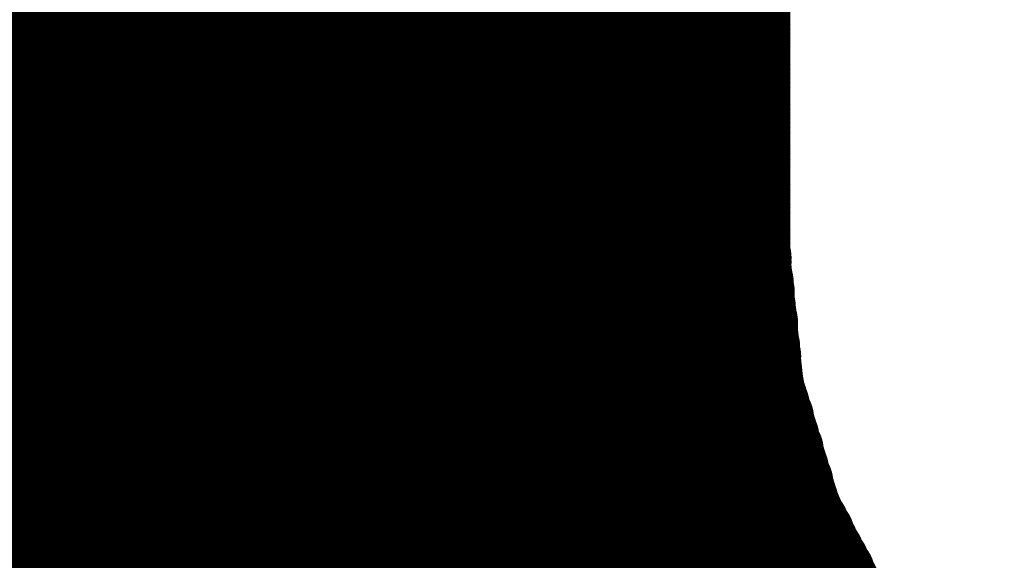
# Model space of a CAD drawing. Extents: x -0.1 to 67.3, y -0.3 to 30.
# Tile 186 of 239: x 35.651 to 35.885, y 15.942 to 16.071. Entities that reach past the tile are written whole.
import ezdxf

# ---------------------------------------------------------------- set-up
doc = ezdxf.new("R2010")
doc.units = 0
doc.layers.add('BG_SILKSCREEN_BOTTOM', color=23, linetype='CONTINUOUS')

msp = doc.modelspace()

# ---------------------------------------------------------------- linework, layer by layer
at = {"layer": 'BG_SILKSCREEN_BOTTOM', "const_width": 0.01905}
for points in [[(35.824414, 17.205198), (35.824414, 16.0147)], [(35.824414, 16.078962), (35.427666, 16.47571)], [(35.824414, 16.077946), (35.427666, 16.474948)], [(35.824414, 16.07693), (35.427666, 16.473678)], [(35.824414, 16.07566), (35.427666, 16.472662)], [(35.824414, 16.074898), (35.427666, 16.471646)], [(35.824414, 16.073628), (35.427666, 16.47063)], [(35.824414, 16.072612), (35.427666, 16.469614)], [(35.824414, 16.071596), (35.427666, 16.468344)], [(35.824414, 16.07058), (35.427666, 16.467328)], [(35.824414, 16.069564), (35.427666, 16.466312)], [(35.824414, 16.068294), (35.427666, 16.465296)], [(35.824414, 16.067278), (35.427666, 16.46428)], [(35.824414, 16.066262), (35.427666, 16.463264)], [(35.824414, 16.065246), (35.427666, 16.461994)], [(35.824414, 16.06423), (35.427666, 16.461232)], [(35.824414, 16.063214), (35.427666, 16.459962)], [(35.824414, 16.061944), (35.427666, 16.458946)], [(35.824414, 16.060928), (35.427666, 16.45793)], [(35.824414, 16.059912), (35.427666, 16.45666)], [(35.824414, 16.058896), (35.427666, 16.455898)], [(35.824414, 16.05788), (35.427666, 16.454628)], [(35.824414, 16.05661), (35.427666, 16.453612)], [(35.824414, 16.055848), (35.427666, 16.452596)], [(35.824414, 16.054578), (35.427666, 16.451326)], [(35.824414, 16.053562), (35.427666, 16.450564)], [(35.824414, 16.052546), (35.427666, 16.449294)], [(35.824414, 16.051276), (35.427666, 16.448278)], [(35.824414, 16.050514), (35.427666, 16.447262)], [(35.824414, 16.049244), (35.427666, 16.446246)], [(35.824414, 16.048228), (35.427666, 16.44523)], [(35.824414, 16.047212), (35.427666, 16.44396)], [(35.824414, 16.046196), (35.427666, 16.442944)], [(35.824414, 16.04518), (35.427666, 16.441928)], [(35.824414, 16.04391), (35.427666, 16.440912)], [(35.824414, 16.042894), (35.427666, 16.439896)], [(35.824414, 16.041878), (35.427666, 16.43888)], [(35.824414, 16.040862), (35.427666, 16.43761)], [(35.824414, 16.039846), (35.427666, 16.436594)], [(35.824414, 16.03883), (35.427666, 16.435578)], [(35.824414, 16.03756), (35.427666, 16.434562)], [(35.824414, 16.036544), (35.427666, 16.433546)], [(35.824414, 16.035528), (35.427666, 16.432276)], [(35.824414, 16.034512), (35.427666, 16.431514)], [(35.824414, 16.033496), (35.427666, 16.430244)], [(35.824414, 16.032226), (35.427666, 16.429228)], [(35.824414, 16.031464), (35.427666, 16.428212)], [(35.824414, 16.030194), (35.427666, 16.426942)], [(35.824414, 16.029178), (35.427666, 16.42618)], [(35.824414, 16.028162), (35.427666, 16.42491)], [(35.824414, 16.026892), (35.427666, 16.423894)], [(35.824414, 16.02613), (35.427666, 16.422878)], [(35.824414, 16.02486), (35.427666, 16.421862)], [(35.824414, 16.023844), (35.427666, 16.420846)], [(35.824414, 16.022828), (35.427666, 16.419576)], [(35.824414, 16.021558), (35.427666, 16.41856)], [(35.824414, 16.020796), (35.427666, 16.417544)], [(35.824414, 16.019526), (35.427666, 16.416528)], [(35.824414, 16.01851), (35.427666, 16.415512)], [(35.824414, 16.017494), (35.427666, 16.414496)], [(35.824414, 16.016478), (35.427666, 16.413226)], [(35.824414, 16.015462), (35.427666, 16.41221)], [(35.824668, 16.014192), (35.427666, 16.411194)], [(35.824668, 16.013176), (35.427666, 16.410178)], [(35.824668, 16.011906), (35.427666, 16.409162)], [(35.824668, 16.01089), (35.427666, 16.407892)], [(35.824922, 16.00962), (35.427666, 16.40713)], [(35.825176, 16.00835), (35.427666, 16.40586)], [(35.825176, 16.00708), (35.427666, 16.404844)], [(35.82543, 16.006064), (35.427666, 16.403828)], [(35.82543, 16.004794), (35.427666, 16.402558)], [(35.82543, 16.003778), (35.427666, 16.401796)], [(35.825684, 16.002508), (35.427666, 16.400526)], [(35.825684, 16.001238), (35.427666, 16.39951)], [(35.825938, 16.000222), (35.427666, 16.398494)], [(35.826192, 15.998952), (35.427666, 16.397224)], [(35.826192, 15.997936), (35.427666, 16.396462)], [(35.826192, 15.996666), (35.427666, 16.395192)], [(35.826192, 15.995396), (35.427666, 16.394176)], [(35.826446, 15.994126), (35.427666, 16.39316)], [(35.8267, 15.99311), (35.427666, 16.392144)], [(35.8267, 15.99184), (35.427666, 16.391128)], [(35.826954, 15.990824), (35.427666, 16.389858)], [(35.826954, 15.989554), (35.427666, 16.388842)], [(35.826954, 15.988284), (35.427666, 16.387826)], [(35.827208, 15.987268), (35.427666, 16.38681)], [(35.827208, 15.985998), (35.427666, 16.385794)], [(35.827462, 15.984982), (35.427666, 16.384778)], [(35.827462, 15.983712), (35.427666, 16.383508)], [(35.82797, 15.982188), (35.427666, 16.382746)], [(35.828478, 15.980664), (35.427666, 16.381476)], [(35.828986, 15.97914), (35.427666, 16.38046)], [(35.82924, 15.977616), (35.427666, 16.379444)], [(35.830002, 15.976092), (35.427666, 16.378174)], [(35.830256, 15.974568), (35.427666, 16.377412)], [(35.830764, 15.973044), (35.427666, 16.376142)], [(35.831272, 15.97152), (35.427666, 16.375126)], [(35.831526, 15.969996), (35.427666, 16.37411)], [(35.832288, 15.968472), (35.427666, 16.37284)], [(35.832542, 15.966948), (35.427666, 16.372078)], [(35.83305, 15.965424), (35.427666, 16.370808)], [(35.833558, 15.9639), (35.427666, 16.369792)], [(35.833812, 15.962376), (35.427666, 16.368776)], [(35.834574, 15.960852), (35.427666, 16.36776)], [(35.834828, 15.959328), (35.427666, 16.366744)], [(35.835336, 15.957804), (35.427666, 16.365474)], [(35.835844, 15.95628), (35.427666, 16.364458)], [(35.836352, 15.954756), (35.427666, 16.363442)], [(35.837114, 15.952978), (35.427666, 16.362426)], [(35.838384, 15.950692), (35.427666, 16.36141)], [(35.839654, 15.948406), (35.427666, 16.360394)], [(35.84067, 15.94612), (35.427666, 16.359124)], [(35.84194, 15.943834), (35.427666, 16.358108)], [(35.84321, 15.941548), (35.427666, 16.357092)], [(35.84448, 15.939262), (35.427666, 16.356076)], [(35.845496, 15.936976), (35.427666, 16.35506)], [(35.846766, 15.93469), (35.427666, 16.35379)], [(35.848036, 15.932404), (35.427666, 16.353028)], [(35.849306, 15.930118), (35.427666, 16.351758)], [(35.850576, 15.927832), (35.427666, 16.350742)], [(35.85337, 15.924022), (35.427666, 16.349726)], [(35.858196, 15.917926), (35.427666, 16.348456)], [(35.863022, 15.912084), (35.427666, 16.347694)], [(35.867848, 15.906242), (35.427666, 16.346424)], [(36.313872, 15.459202), (35.427666, 16.345408)], [(36.312856, 15.459202), (35.427666, 16.344392)], [(36.31184, 15.459202), (35.427666, 16.343122)], [(36.310824, 15.459202), (35.427666, 16.34236)], [(36.309808, 15.459202), (35.427666, 16.34109)], [(36.308538, 15.459202), (35.427666, 16.340074)], [(36.307522, 15.459202), (35.427666, 16.339058)], [(36.306506, 15.459202), (35.427666, 16.338042)], [(36.30549, 15.459202), (35.427666, 16.337026)], [(36.304474, 15.459202), (35.427666, 16.33601)], [(36.303204, 15.459202), (35.427666, 16.33474)], [(36.302442, 15.459202), (35.427666, 16.333724)], [(36.301172, 15.459202), (35.427666, 16.332708)], [(36.300156, 15.459202), (35.427666, 16.331692)], [(36.29914, 15.459202), (35.427666, 16.330676)], [(36.29787, 15.459202), (35.427666, 16.329406)], [(36.297108, 15.459202), (35.427666, 16.328644)], [(36.295838, 15.459202), (35.427666, 16.327374)], [(36.294822, 15.459202), (35.427666, 16.326358)], [(36.293806, 15.459202), (35.427666, 16.325342)], [(36.292536, 15.459202), (35.427666, 16.324072)], [(36.291774, 15.459202), (35.427666, 16.32331)], [(36.290504, 15.459202), (35.427666, 16.32204)], [(36.289488, 15.459202), (35.427666, 16.321024)], [(36.288472, 15.459202), (35.427666, 16.320008)], [(36.287456, 15.459202), (35.427666, 16.318738)], [(36.28644, 15.459202), (35.427666, 16.317976)], [(36.285424, 15.459202), (35.427666, 16.316706)], [(36.284154, 15.459202), (35.427666, 16.31569)], [(36.283138, 15.459202), (35.427666, 16.314674)], [(36.282122, 15.459202), (35.427666, 16.313658)], [(36.281106, 15.459202), (35.427666, 16.312642)], [(36.28009, 15.459202), (35.427666, 16.311372)], [(36.27882, 15.459202), (35.427666, 16.310356)], [(36.278058, 15.459202), (35.427666, 16.30934)], [(36.276788, 15.459202), (35.427666, 16.308324)], [(36.275772, 15.459202), (35.427666, 16.307308)], [(36.274756, 15.459202), (35.427666, 16.306292)], [(36.273486, 15.459202), (35.427666, 16.305022)], [(36.272724, 15.459202), (35.427666, 16.304006)], [(36.271454, 15.459202), (35.427666, 16.30299)], [(36.270438, 15.459202), (35.427666, 16.301974)], [(36.269422, 15.459202), (35.427666, 16.300958)], [(36.268152, 15.459202), (35.427666, 16.299688)], [(36.26739, 15.459202), (35.427666, 16.298926)], [(36.26612, 15.459202), (35.427666, 16.297656)], [(36.265104, 15.459202), (35.427666, 16.29664)], [(36.264088, 15.459202), (35.427666, 16.295624)], [(36.263072, 15.459202), (35.427666, 16.294354)], [(36.262056, 15.459202), (35.427666, 16.293592)], [(36.260786, 15.459202), (35.427666, 16.292322)], [(36.25977, 15.459202), (35.427666, 16.291306)], [(36.258754, 15.459202), (35.427666, 16.29029)], [(36.257738, 15.459202), (35.427666, 16.289274)], [(36.256722, 15.459202), (35.427666, 16.288258)], [(36.255706, 15.459202), (35.427666, 16.286988)], [(36.254436, 15.459202), (35.427666, 16.285972)], [(36.25342, 15.459202), (35.427666, 16.284956)], [(36.252404, 15.459202), (35.427666, 16.28394)], [(36.251388, 15.459202), (35.427666, 16.282924)], [(36.250372, 15.459202), (35.427666, 16.281908)], [(36.249102, 15.459202), (35.427666, 16.280638)], [(36.24834, 15.459202), (35.427666, 16.279622)], [(36.24707, 15.459202), (35.427666, 16.278606)], [(36.246054, 15.459202), (35.427666, 16.27759)], [(36.245038, 15.459202), (35.427666, 16.276574)], [(36.243768, 15.459202), (35.427666, 16.275304)], [(36.243006, 15.459202), (35.427666, 16.274542)], [(36.241736, 15.459202), (35.427666, 16.273272)], [(36.24072, 15.459202), (35.427666, 16.272256)], [(36.239704, 15.459202), (35.427666, 16.27124)], [(36.238688, 15.459202), (35.427666, 16.26997)], [(36.237672, 15.459202), (35.427666, 16.269208)], [(36.236402, 15.459202), (35.427666, 16.267938)], [(36.235386, 15.459202), (35.427666, 16.266922)], [(36.23437, 15.459202), (35.427666, 16.265906)], [(36.233354, 15.459202), (35.427666, 16.264636)], [(36.232338, 15.459202), (35.427666, 16.263874)], [(36.231322, 15.459202), (35.427666, 16.262604)], [(36.230052, 15.459202), (35.427666, 16.261588)], [(36.229036, 15.459202), (35.427666, 16.260572)], [(36.22802, 15.459202), (35.427666, 16.259556)], [(36.227004, 15.459202), (35.427666, 16.25854)], [(36.225988, 15.459202), (35.427666, 16.257524)], [(36.224718, 15.459202), (35.427666, 16.256254)], [(36.223956, 15.459202), (35.427666, 16.255238)], [(36.222686, 15.459202), (35.427666, 16.254222)], [(36.22167, 15.459202), (35.427666, 16.253206)], [(36.220654, 15.459202), (35.427666, 16.25219)], [(36.219384, 15.459202), (35.427666, 16.25092)], [(36.218622, 15.459202), (35.427666, 16.250158)], [(36.217352, 15.459202), (35.427666, 16.248888)], [(36.216336, 15.459202), (35.427666, 16.247872)], [(36.21532, 15.459202), (35.427666, 16.246856)], [(36.21405, 15.459202), (35.427666, 16.245586)], [(36.213288, 15.459202), (35.427666, 16.244824)], [(36.212018, 15.459202), (35.427666, 16.243554)], [(36.211002, 15.459202), (35.427666, 16.242538)], [(36.209986, 15.459202), (35.427666, 16.241522)], [(36.20897, 15.459202), (35.427666, 16.240252)], [(36.207954, 15.459202), (35.427666, 16.23949)], [(36.206684, 15.459202), (35.427666, 16.23822)], [(36.205668, 15.459202), (35.427666, 16.237204)], [(36.204652, 15.459202), (35.427666, 16.236188)], [(36.203636, 15.459202), (35.427666, 16.235172)], [(36.20262, 15.459202), (35.427666, 16.234156)], [(36.201604, 15.459202), (35.427666, 16.232886)], [(36.200334, 15.459202), (35.427666, 16.23187)], [(36.199572, 15.459202), (35.427666, 16.230854)], [(36.198302, 15.459202), (35.427666, 16.229838)], [(36.197286, 15.459202), (35.427666, 16.228822)], [(36.19627, 15.459202), (35.427666, 16.227806)], [(36.195, 15.459202), (35.427666, 16.226536)], [(36.194238, 15.459202), (35.427666, 16.22552)], [(36.192968, 15.459202), (35.427666, 16.224504)], [(36.191952, 15.459202), (35.427666, 16.223488)], [(36.190936, 15.459202), (35.427666, 16.222472)], [(36.189666, 15.459202), (35.427666, 16.221202)], [(36.188904, 15.459202), (35.427666, 16.22044)], [(36.187634, 15.459202), (35.427666, 16.21917)], [(36.186618, 15.459202), (35.427666, 16.218154)], [(36.185602, 15.459202), (35.427666, 16.217138)], [(36.184586, 15.459202), (35.427666, 16.215868)], [(36.18357, 15.459202), (35.427666, 16.215106)], [(36.1823, 15.459202), (35.427666, 16.213836)], [(36.181284, 15.459202), (35.427666, 16.21282)], [(36.180268, 15.459202), (35.427666, 16.211804)], [(36.179252, 15.459202), (35.427666, 16.210788)], [(36.178236, 15.459202), (35.427666, 16.209772)], [(36.17722, 15.459202), (35.427666, 16.208502)], [(36.17595, 15.459202), (35.427666, 16.207486)], [(36.174934, 15.459202), (35.427666, 16.20647)], [(36.173918, 15.459202), (35.427666, 16.205454)], [(36.172902, 15.459202), (35.427666, 16.204438)], [(36.171886, 15.459202), (35.427666, 16.203422)], [(36.170616, 15.459202), (35.427666, 16.202152)], [(36.169854, 15.459202), (35.427666, 16.201136)], [(36.168584, 15.459202), (35.427666, 16.20012)], [(36.167568, 15.459202), (35.427666, 16.199104)], [(36.166552, 15.459202), (35.427666, 16.198088)], [(36.165282, 15.459202), (35.427666, 16.196818)], [(36.16452, 15.459202), (35.427666, 16.196056)], [(36.16325, 15.459202), (35.427666, 16.194786)], [(36.162234, 15.459202), (35.427666, 16.19377)], [(36.161218, 15.459202), (35.427666, 16.192754)], [(36.160202, 15.459202), (35.427666, 16.191484)], [(36.159186, 15.459202), (35.427666, 16.190722)], [(36.157916, 15.459202), (35.427666, 16.189452)], [(36.1569, 15.459202), (35.427666, 16.188436)], [(36.155884, 15.459202), (35.427666, 16.18742)], [(36.154868, 15.459202), (35.427666, 16.18615)], [(36.153852, 15.459202), (35.427666, 16.185388)], [(36.152836, 15.459202), (35.427666, 16.184118)], [(36.151566, 15.459202), (35.427666, 16.183102)], [(36.15055, 15.459202), (35.427666, 16.182086)], [(36.149534, 15.459202), (35.427666, 16.18107)], [(36.148518, 15.459202), (35.427666, 16.180054)], [(36.147502, 15.459202), (35.427666, 16.178784)], [(36.146232, 15.459202), (35.427666, 16.177768)], [(36.14547, 15.459202), (35.427666, 16.176752)], [(36.1442, 15.459202), (35.427666, 16.175736)], [(36.143184, 15.459202), (35.427666, 16.17472)], [(36.142168, 15.459202), (35.427666, 16.173704)], [(36.140898, 15.459202), (35.427666, 16.172434)], [(36.140136, 15.459202), (35.427666, 16.171672)], [(36.138866, 15.459202), (35.427666, 16.170402)], [(36.13785, 15.459202), (35.427666, 16.169386)], [(36.136834, 15.459202), (35.427666, 16.16837)], [(36.135564, 15.459202), (35.427666, 16.1671)], [(36.134802, 15.459202), (35.427666, 16.166338)], [(36.133532, 15.459202), (35.427666, 16.165068)], [(36.132516, 15.459202), (35.427666, 16.164052)], [(36.1315, 15.459202), (35.427666, 16.163036)], [(36.130484, 15.459202), (35.427666, 16.161766)], [(36.129468, 15.459202), (35.427666, 16.161004)], [(36.128198, 15.459202), (35.427666, 16.159734)], [(36.127182, 15.459202), (35.427666, 16.158718)], [(36.126166, 15.459202), (35.427666, 16.157702)], [(36.12515, 15.459202), (35.427666, 16.156686)], [(36.124134, 15.459202), (35.427666, 16.15567)], [(36.123118, 15.459202), (35.427666, 16.1544)], [(36.121848, 15.459202), (35.427666, 16.153384)], [(36.121086, 15.459202), (35.427666, 16.152368)], [(36.119816, 15.459202), (35.427666, 16.151352)], [(36.1188, 15.459202), (35.427666, 16.150336)], [(36.117784, 15.459202), (35.427666, 16.14932)], [(36.116514, 15.459202), (35.427666, 16.14805)], [(36.115752, 15.459202), (35.427666, 16.147034)], [(35.824414, 16.0147), (35.827716, 15.983458)], [(35.827716, 15.983458), (35.836606, 15.953994)], [(35.836606, 15.953994), (35.851084, 15.926562)]]:
    msp.add_lwpolyline(points, dxfattribs=at)
at = {"layer": 'BG_SILKSCREEN_BOTTOM', "const_width": 0.009652}
for points in [[(35.82924, 16.080232, -1), (35.819588, 16.080232)], [(35.819588, 16.074898, -1), (35.82924, 16.074898)], [(35.82924, 16.078962, -1), (35.819588, 16.078962)], [(35.819588, 16.073628, -1), (35.82924, 16.073628)], [(35.82924, 16.077946, -1), (35.819588, 16.077946)], [(35.819588, 16.072612, -1), (35.82924, 16.072612)], [(35.82924, 16.07693, -1), (35.819588, 16.07693)], [(35.819588, 16.071596, -1), (35.82924, 16.071596)], [(35.82924, 16.07566, -1), (35.819588, 16.07566)], [(35.819588, 16.07058, -1), (35.82924, 16.07058)], [(35.82924, 16.074898, -1), (35.819588, 16.074898)], [(35.819588, 16.069564, -1), (35.82924, 16.069564)], [(35.82924, 16.073628, -1), (35.819588, 16.073628)], [(35.819588, 16.068294, -1), (35.82924, 16.068294)], [(35.82924, 16.072612, -1), (35.819588, 16.072612)], [(35.819588, 16.067278, -1), (35.82924, 16.067278)], [(35.82924, 16.071596, -1), (35.819588, 16.071596)], [(35.819588, 16.066262, -1), (35.82924, 16.066262)], [(35.82924, 16.07058, -1), (35.819588, 16.07058)], [(35.819588, 16.065246, -1), (35.82924, 16.065246)], [(35.82924, 16.069564, -1), (35.819588, 16.069564)], [(35.819588, 16.06423, -1), (35.82924, 16.06423)], [(35.82924, 16.068294, -1), (35.819588, 16.068294)], [(35.819588, 16.063214, -1), (35.82924, 16.063214)], [(35.82924, 16.067278, -1), (35.819588, 16.067278)], [(35.819588, 16.061944, -1), (35.82924, 16.061944)], [(35.82924, 16.066262, -1), (35.819588, 16.066262)], [(35.819588, 16.060928, -1), (35.82924, 16.060928)], [(35.82924, 16.065246, -1), (35.819588, 16.065246)], [(35.819588, 16.059912, -1), (35.82924, 16.059912)], [(35.82924, 16.06423, -1), (35.819588, 16.06423)], [(35.819588, 16.058896, -1), (35.82924, 16.058896)], [(35.82924, 16.063214, -1), (35.819588, 16.063214)], [(35.819588, 16.05788, -1), (35.82924, 16.05788)], [(35.82924, 16.061944, -1), (35.819588, 16.061944)], [(35.819588, 16.05661, -1), (35.82924, 16.05661)], [(35.82924, 16.060928, -1), (35.819588, 16.060928)], [(35.819588, 16.055848, -1), (35.82924, 16.055848)], [(35.82924, 16.059912, -1), (35.819588, 16.059912)], [(35.819588, 16.054578, -1), (35.82924, 16.054578)], [(35.82924, 16.058896, -1), (35.819588, 16.058896)], [(35.819588, 16.053562, -1), (35.82924, 16.053562)], [(35.82924, 16.05788, -1), (35.819588, 16.05788)], [(35.819588, 16.052546, -1), (35.82924, 16.052546)], [(35.82924, 16.05661, -1), (35.819588, 16.05661)], [(35.819588, 16.051276, -1), (35.82924, 16.051276)], [(35.82924, 16.055848, -1), (35.819588, 16.055848)], [(35.819588, 16.050514, -1), (35.82924, 16.050514)], [(35.82924, 16.054578, -1), (35.819588, 16.054578)], [(35.819588, 16.049244, -1), (35.82924, 16.049244)], [(35.82924, 16.053562, -1), (35.819588, 16.053562)], [(35.819588, 16.048228, -1), (35.82924, 16.048228)], [(35.82924, 16.052546, -1), (35.819588, 16.052546)], [(35.819588, 16.047212, -1), (35.82924, 16.047212)], [(35.82924, 16.051276, -1), (35.819588, 16.051276)], [(35.819588, 16.046196, -1), (35.82924, 16.046196)], [(35.82924, 16.050514, -1), (35.819588, 16.050514)], [(35.819588, 16.04518, -1), (35.82924, 16.04518)], [(35.82924, 16.049244, -1), (35.819588, 16.049244)], [(35.819588, 16.04391, -1), (35.82924, 16.04391)], [(35.82924, 16.048228, -1), (35.819588, 16.048228)], [(35.819588, 16.042894, -1), (35.82924, 16.042894)], [(35.82924, 16.047212, -1), (35.819588, 16.047212)], [(35.819588, 16.041878, -1), (35.82924, 16.041878)], [(35.82924, 16.046196, -1), (35.819588, 16.046196)], [(35.819588, 16.040862, -1), (35.82924, 16.040862)], [(35.82924, 16.04518, -1), (35.819588, 16.04518)], [(35.819588, 16.039846, -1), (35.82924, 16.039846)], [(35.82924, 16.04391, -1), (35.819588, 16.04391)], [(35.819588, 16.03883, -1), (35.82924, 16.03883)], [(35.82924, 16.042894, -1), (35.819588, 16.042894)], [(35.819588, 16.03756, -1), (35.82924, 16.03756)], [(35.82924, 16.041878, -1), (35.819588, 16.041878)], [(35.819588, 16.036544, -1), (35.82924, 16.036544)], [(35.82924, 16.040862, -1), (35.819588, 16.040862)], [(35.819588, 16.035528, -1), (35.82924, 16.035528)], [(35.82924, 16.039846, -1), (35.819588, 16.039846)], [(35.819588, 16.034512, -1), (35.82924, 16.034512)], [(35.82924, 16.03883, -1), (35.819588, 16.03883)], [(35.819588, 16.033496, -1), (35.82924, 16.033496)], [(35.82924, 16.03756, -1), (35.819588, 16.03756)], [(35.819588, 16.032226, -1), (35.82924, 16.032226)], [(35.82924, 16.036544, -1), (35.819588, 16.036544)], [(35.819588, 16.031464, -1), (35.82924, 16.031464)], [(35.82924, 16.035528, -1), (35.819588, 16.035528)], [(35.819588, 16.030194, -1), (35.82924, 16.030194)], [(35.82924, 16.034512, -1), (35.819588, 16.034512)], [(35.819588, 16.029178, -1), (35.82924, 16.029178)], [(35.82924, 16.033496, -1), (35.819588, 16.033496)], [(35.819588, 16.028162, -1), (35.82924, 16.028162)], [(35.82924, 16.032226, -1), (35.819588, 16.032226)], [(35.819588, 16.026892, -1), (35.82924, 16.026892)], [(35.82924, 16.031464, -1), (35.819588, 16.031464)], [(35.819588, 16.02613, -1), (35.82924, 16.02613)], [(35.82924, 16.030194, -1), (35.819588, 16.030194)], [(35.819588, 16.02486, -1), (35.82924, 16.02486)], [(35.82924, 16.029178, -1), (35.819588, 16.029178)], [(35.819588, 16.023844, -1), (35.82924, 16.023844)], [(35.82924, 16.028162, -1), (35.819588, 16.028162)], [(35.819588, 16.022828, -1), (35.82924, 16.022828)], [(35.82924, 16.026892, -1), (35.819588, 16.026892)], [(35.819588, 16.021558, -1), (35.82924, 16.021558)], [(35.82924, 16.02613, -1), (35.819588, 16.02613)], [(35.819588, 16.020796, -1), (35.82924, 16.020796)], [(35.82924, 16.02486, -1), (35.819588, 16.02486)], [(35.819588, 16.019526, -1), (35.82924, 16.019526)], [(35.82924, 16.023844, -1), (35.819588, 16.023844)], [(35.819588, 16.01851, -1), (35.82924, 16.01851)], [(35.82924, 16.022828, -1), (35.819588, 16.022828)], [(35.819588, 16.017494, -1), (35.82924, 16.017494)], [(35.82924, 16.021558, -1), (35.819588, 16.021558)], [(35.819588, 16.016478, -1), (35.82924, 16.016478)], [(35.82924, 16.020796, -1), (35.819588, 16.020796)], [(35.819588, 16.015462, -1), (35.82924, 16.015462)], [(35.819588, 16.0147, -1), (35.82924, 16.0147)], [(35.819588, 16.0147, -1), (35.82924, 16.0147)], [(35.82924, 16.019526, -1), (35.819588, 16.019526)], [(35.82924, 16.01851, -1), (35.819588, 16.01851)], [(35.819842, 16.014192, -1), (35.829494, 16.014192)], [(35.819842, 16.013176, -1), (35.829494, 16.013176)], [(35.82924, 16.017494, -1), (35.819588, 16.017494)], [(35.82924, 16.016478, -1), (35.819588, 16.016478)], [(35.819842, 16.011906, -1), (35.829494, 16.011906)], [(35.819842, 16.01089, -1), (35.829494, 16.01089)], [(35.82924, 16.015462, -1), (35.819588, 16.015462)], [(35.82924, 16.0147, -1), (35.819588, 16.0147)], [(35.82924, 16.0147, -1), (35.819588, 16.0147)], [(35.829494, 16.014192, -1), (35.819842, 16.014192)], [(35.820096, 16.00962, -1), (35.829748, 16.00962)], [(35.829494, 16.013176, -1), (35.819842, 16.013176)], [(35.829494, 16.011906, -1), (35.819842, 16.011906)], [(35.829494, 16.01089, -1), (35.819842, 16.01089)], [(35.82035, 16.00835, -1), (35.830002, 16.00835)], [(35.82035, 16.00708, -1), (35.830002, 16.00708)], [(35.820604, 16.006064, -1), (35.830256, 16.006064)], [(35.829748, 16.00962, -1), (35.820096, 16.00962)], [(35.820604, 16.004794, -1), (35.830256, 16.004794)], [(35.820604, 16.003778, -1), (35.830256, 16.003778)], [(35.830002, 16.00835, -1), (35.82035, 16.00835)], [(35.830002, 16.00708, -1), (35.82035, 16.00708)], [(35.820858, 16.002508, -1), (35.83051, 16.002508)], [(35.830256, 16.006064, -1), (35.820604, 16.006064)], [(35.830256, 16.004794, -1), (35.820604, 16.004794)], [(35.820858, 16.001238, -1), (35.83051, 16.001238)], [(35.821112, 16.000222, -1), (35.830764, 16.000222)], [(35.830256, 16.003778, -1), (35.820604, 16.003778)], [(35.83051, 16.002508, -1), (35.820858, 16.002508)], [(35.821366, 15.998952, -1), (35.831018, 15.998952)], [(35.821366, 15.997936, -1), (35.831018, 15.997936)], [(35.83051, 16.001238, -1), (35.820858, 16.001238)], [(35.830764, 16.000222, -1), (35.821112, 16.000222)], [(35.821366, 15.996666, -1), (35.831018, 15.996666)], [(35.821366, 15.995396, -1), (35.831018, 15.995396)], [(35.831018, 15.998952, -1), (35.821366, 15.998952)], [(35.831018, 15.997936, -1), (35.821366, 15.997936)], [(35.82162, 15.994126, -1), (35.831272, 15.994126)], [(35.821874, 15.99311, -1), (35.831526, 15.99311)], [(35.831018, 15.996666, -1), (35.821366, 15.996666)], [(35.831018, 15.995396, -1), (35.821366, 15.995396)], [(35.821874, 15.99184, -1), (35.831526, 15.99184)], [(35.822128, 15.990824, -1), (35.83178, 15.990824)], [(35.831272, 15.994126, -1), (35.82162, 15.994126)], [(35.831526, 15.99311, -1), (35.821874, 15.99311)], [(35.822128, 15.989554, -1), (35.83178, 15.989554)], [(35.822128, 15.988284, -1), (35.83178, 15.988284)], [(35.831526, 15.99184, -1), (35.821874, 15.99184)], [(35.83178, 15.990824, -1), (35.822128, 15.990824)], [(35.822382, 15.987268, -1), (35.832034, 15.987268)], [(35.822382, 15.985998, -1), (35.832034, 15.985998)], [(35.83178, 15.989554, -1), (35.822128, 15.989554)], [(35.83178, 15.988284, -1), (35.822128, 15.988284)], [(35.822636, 15.984982, -1), (35.832288, 15.984982)], [(35.822636, 15.983712, -1), (35.832288, 15.983712)], [(35.82289, 15.983458, -1), (35.832542, 15.983458)], [(35.82289, 15.983458, -1), (35.832542, 15.983458)], [(35.832034, 15.987268, -1), (35.822382, 15.987268)], [(35.832034, 15.985998, -1), (35.822382, 15.985998)], [(35.823144, 15.982188, -1), (35.832796, 15.982188)], [(35.823652, 15.980664, -1), (35.833304, 15.980664)], [(35.832288, 15.984982, -1), (35.822636, 15.984982)], [(35.832288, 15.983712, -1), (35.822636, 15.983712)], [(35.832542, 15.983458, -1), (35.82289, 15.983458)], [(35.832542, 15.983458, -1), (35.82289, 15.983458)], [(35.82416, 15.97914, -1), (35.833812, 15.97914)], [(35.832796, 15.982188, -1), (35.823144, 15.982188)], [(35.833304, 15.980664, -1), (35.823652, 15.980664)], [(35.824414, 15.977616, -1), (35.834066, 15.977616)], [(35.825176, 15.976092, -1), (35.834828, 15.976092)], [(35.833812, 15.97914, -1), (35.82416, 15.97914)], [(35.82543, 15.974568, -1), (35.835082, 15.974568)], [(35.834066, 15.977616, -1), (35.824414, 15.977616)], [(35.834828, 15.976092, -1), (35.825176, 15.976092)], [(35.825938, 15.973044, -1), (35.83559, 15.973044)], [(35.826446, 15.97152, -1), (35.836098, 15.97152)], [(35.835082, 15.974568, -1), (35.82543, 15.974568)], [(35.8267, 15.969996, -1), (35.836352, 15.969996)], [(35.83559, 15.973044, -1), (35.825938, 15.973044)], [(35.836098, 15.97152, -1), (35.826446, 15.97152)], [(35.827462, 15.968472, -1), (35.837114, 15.968472)], [(35.827716, 15.966948, -1), (35.837368, 15.966948)], [(35.836352, 15.969996, -1), (35.8267, 15.969996)], [(35.828224, 15.965424, -1), (35.837876, 15.965424)], [(35.837114, 15.968472, -1), (35.827462, 15.968472)], [(35.837368, 15.966948, -1), (35.827716, 15.966948)], [(35.828732, 15.9639, -1), (35.838384, 15.9639)], [(35.828986, 15.962376, -1), (35.838638, 15.962376)], [(35.837876, 15.965424, -1), (35.828224, 15.965424)], [(35.829748, 15.960852, -1), (35.8394, 15.960852)], [(35.838384, 15.9639, -1), (35.828732, 15.9639)], [(35.838638, 15.962376, -1), (35.828986, 15.962376)], [(35.830002, 15.959328, -1), (35.839654, 15.959328)], [(35.83051, 15.957804, -1), (35.840162, 15.957804)], [(35.8394, 15.960852, -1), (35.829748, 15.960852)], [(35.831018, 15.95628, -1), (35.84067, 15.95628)], [(35.831526, 15.954756, -1), (35.841178, 15.954756)], [(35.839654, 15.959328, -1), (35.830002, 15.959328)], [(35.840162, 15.957804, -1), (35.83051, 15.957804)], [(35.83178, 15.953994, -1), (35.841432, 15.953994)], [(35.83178, 15.953994, -1), (35.841432, 15.953994)], [(35.832288, 15.952978, -1), (35.84194, 15.952978)], [(35.84067, 15.95628, -1), (35.831018, 15.95628)], [(35.833558, 15.950692, -1), (35.84321, 15.950692)], [(35.841178, 15.954756, -1), (35.831526, 15.954756)], [(35.841432, 15.953994, -1), (35.83178, 15.953994)], [(35.841432, 15.953994, -1), (35.83178, 15.953994)], [(35.84194, 15.952978, -1), (35.832288, 15.952978)], [(35.834828, 15.948406, -1), (35.84448, 15.948406)], [(35.84321, 15.950692, -1), (35.833558, 15.950692)], [(35.835844, 15.94612, -1), (35.845496, 15.94612)], [(35.84448, 15.948406, -1), (35.834828, 15.948406)], [(35.837114, 15.943834, -1), (35.846766, 15.943834)], [(35.845496, 15.94612, -1), (35.835844, 15.94612)], [(35.838384, 15.941548, -1), (35.848036, 15.941548)], [(35.846766, 15.943834, -1), (35.837114, 15.943834)], [(35.839654, 15.939262, -1), (35.849306, 15.939262)], [(35.848036, 15.941548, -1), (35.838384, 15.941548)], [(35.84067, 15.936976, -1), (35.850322, 15.936976)], [(35.849306, 15.939262, -1), (35.839654, 15.939262)], [(35.84194, 15.93469, -1), (35.851592, 15.93469)]]:
    msp.add_lwpolyline(points, format="xyb", dxfattribs=at)

doc.saveas('drawing.dxf')
